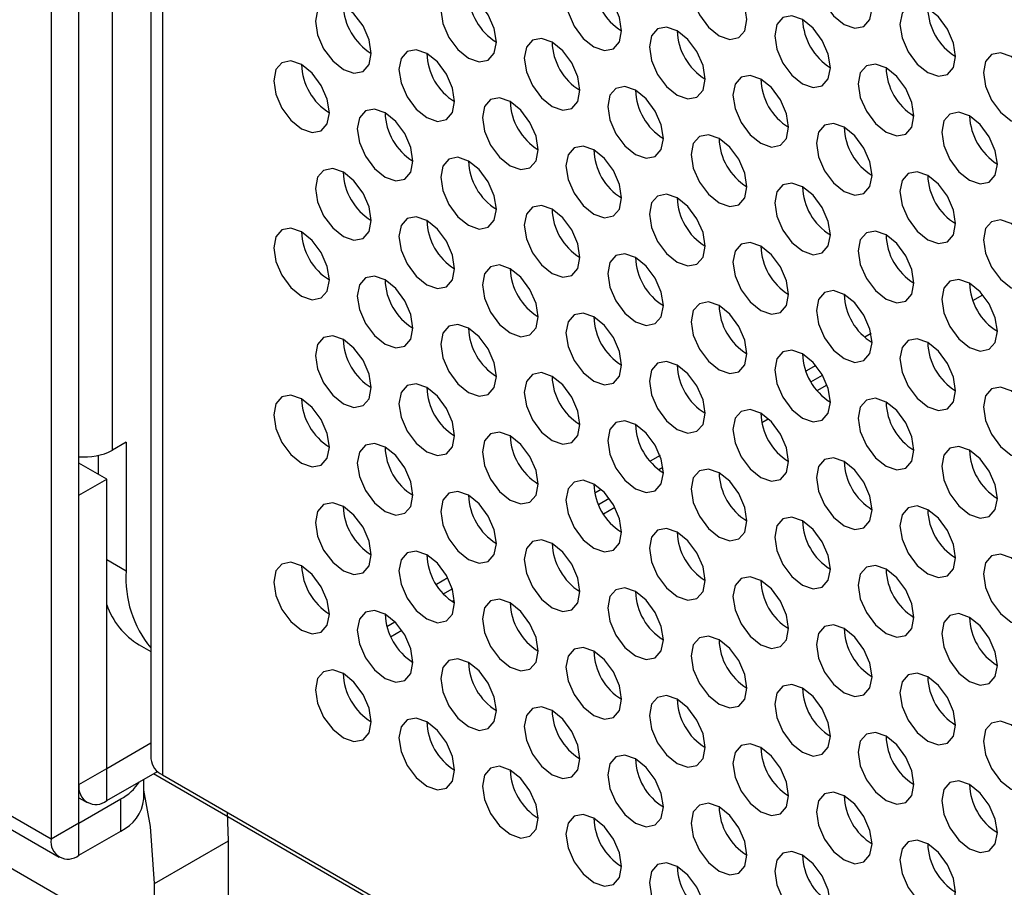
# Model space of a CAD drawing. Header units: millimetres. Extents: x 256 to 1374, y 313 to 1176.
# Tile 105 of 212: x 1053.65 to 1061.99, y 940.42 to 947.76. Entities that reach past the tile are written whole.
import ezdxf

# ---------------------------------------------------------------- set-up
doc = ezdxf.new("R2010")
doc.units = ezdxf.units.MM

msp = doc.modelspace()

# ---------------------------------------------------------------- linework, layer by layer
at = {"color": 7, "linetype": 'Continuous', "lineweight": 30}
for p, q in [((1053.916, 973.0153), (1053.916, 940.8245)), ((1054.1517, 940.9606), (1054.1517, 972.8792)), ((1054.7612, 972.5273), (1054.7612, 941.5049)), ((1061.7193, 946.9331), (1061.6942, 946.9476)), ((1061.7233, 945.386), (1061.8077, 945.4347)), ((1060.3511, 944.6989), (1060.4488, 944.7552)), ((1060.4035, 944.6241), (1060.4873, 944.6725)), ((1053.916, 940.8245), (1047.5521, 944.4983)), ((1059.935, 944.3536), (1059.9894, 944.385)), ((1047.7044, 944.2976), (1053.9851, 940.6719)), ((1054.5524, 944.1859), (1054.4346, 944.1178)), ((1054.5524, 944.1859), (1054.5524, 943.0971)), ((1054.3167, 943.9137), (1054.3167, 944.0739)), ((1054.3874, 943.8729), (1054.1517, 944.0089)), ((1059.0617, 943.9545), (1059.0981, 943.9755)), ((1054.1517, 943.7368), (1054.3874, 943.8729)), ((1054.3874, 941.4232), (1054.3874, 943.8729)), ((1054.1517, 941.2872), (1054.1517, 943.7368)), ((1058.5512, 943.6598), (1058.6421, 943.7123)), ((1058.5938, 943.5793), (1058.6906, 943.6352)), ((1058.1587, 943.3282), (1058.1592, 943.3285)), ((1057.2393, 942.9025), (1057.314, 942.9456)), ((1049.6204, 942.8644), (1071.6939, 930.1217)), ((1057.3116, 942.8391), (1057.3327, 942.8513)), ((1056.7444, 942.7295), (1056.7444, 942.7299)), ((1056.7595, 942.6255), (1056.8274, 942.6646)), ((1056.7917, 942.539), (1056.8861, 942.5935)), ((1054.662, 942.4701), (1054.7612, 942.4128)), ((1054.3874, 941.4232), (1054.7612, 941.639)), ((1054.1517, 941.2872), (1054.3874, 941.4232)), ((1054.3874, 941.1511), (1054.3874, 941.4232)), ((1054.3874, 941.1511), (1054.8165, 941.3988)), ((1054.7836, 941.3798), (1097.0967, 916.9529)), ((1054.7005, 941.1646), (1054.7005, 941.3318)), ((1054.8588, 941.3688), (1097.0967, 916.9854)), ((1054.1517, 941.1744), (1054.2208, 941.1346)), ((1054.1517, 940.9606), (1054.5053, 941.1647)), ((1054.5053, 940.8925), (1054.5053, 941.1647)), ((1055.4192, 940.8112), (1055.41, 941.0506)), ((1054.1517, 940.9606), (1053.916, 940.8245)), ((1054.1517, 940.6884), (1054.1517, 940.9606)), ((1054.1517, 940.6884), (1054.5053, 940.8925)), ((1054.793, 940.4497), (1055.4192, 940.8112)), ((1055.4192, 939.5169), (1055.4192, 940.8112)), ((1054.793, 939.8784), (1054.793, 940.4497))]:
    msp.add_line(p, q, dxfattribs=at)
at = {"color": 8, "linetype": 'Continuous', "lineweight": 30}
for p, q in [((1054.4346, 944.1178), (1054.4346, 972.7159)), ((1054.8588, 972.471), (1054.8588, 941.3688)), ((1060.8611, 945.106), (1060.8076, 945.0752)), ((1060.3933, 944.836), (1060.309, 944.7873)), ((1059.073, 944.0738), (1058.9892, 944.0254)), ((1058.575, 943.7863), (1058.5207, 943.755)), ((1054.3874, 943.1924), (1054.5524, 943.0971)), ((1057.2762, 943.0365), (1057.1794, 942.9806)), ((1056.7447, 942.7297), (1056.7444, 942.7295))]:
    msp.add_line(p, q, dxfattribs=at)
at = {"color": 7, "linetype": 'Continuous', "lineweight": 30, "flags": 128}
for points in [[(1060.8692, 947.8609), (1060.8513, 947.9754), (1060.8002, 948.0932), (1060.7237, 948.1963), (1060.6335, 948.2691), (1060.5433, 948.3005), (1060.4669, 948.2856), (1060.4158, 948.2268), (1060.3978, 948.133), (1060.4158, 948.0185), (1060.4669, 947.9007), (1060.5433, 947.7976), (1060.6335, 947.7248), (1060.7237, 947.6934), (1060.8002, 947.7083), (1060.8513, 947.7671), (1060.8692, 947.8609)], [(1059.8086, 947.7655), (1059.7906, 947.88), (1059.7395, 947.9978), (1059.6631, 948.101), (1059.5729, 948.1738), (1059.4827, 948.2051), (1059.4062, 948.1903), (1059.3551, 948.1315), (1059.3372, 948.0376), (1059.3551, 947.9231), (1059.4062, 947.8053), (1059.4827, 947.7022), (1059.5729, 947.6294), (1059.6631, 947.5981), (1059.7395, 947.6129), (1059.7906, 947.6717), (1059.8086, 947.7655)], [(1058.7479, 947.6702), (1058.73, 947.7847), (1058.6789, 947.9025), (1058.6024, 948.0056), (1058.5122, 948.0784), (1058.422, 948.1098), (1058.3455, 948.0949), (1058.2945, 948.0361), (1058.2765, 947.9423), (1058.2945, 947.8278), (1058.3455, 947.71), (1058.422, 947.6068), (1058.5122, 947.534), (1058.6024, 947.5027), (1058.6789, 947.5175), (1058.73, 947.5764), (1058.7479, 947.6702)], [(1057.6873, 947.5748), (1057.6693, 947.6893), (1057.6182, 947.8071), (1057.5418, 947.9102), (1057.4516, 947.983), (1057.3613, 948.0144), (1057.2849, 947.9995), (1057.2338, 947.9407), (1057.2159, 947.8469), (1057.2338, 947.7324), (1057.2849, 947.6146), (1057.3613, 947.5115), (1057.4516, 947.4387), (1057.5418, 947.4073), (1057.6182, 947.4222), (1057.6693, 947.481), (1057.6873, 947.5748)], [(1056.6266, 947.4794), (1056.6086, 947.5939), (1056.5576, 947.7117), (1056.4811, 947.8149), (1056.3909, 947.8877), (1056.3007, 947.919), (1056.2242, 947.9042), (1056.1731, 947.8454), (1056.1552, 947.7516), (1056.1731, 947.637), (1056.2242, 947.5192), (1056.3007, 947.4161), (1056.3909, 947.3433), (1056.4811, 947.312), (1056.5576, 947.3268), (1056.6086, 947.3856), (1056.6266, 947.4794)], [(1061.5763, 947.4527), (1061.5584, 947.5672), (1061.5073, 947.685), (1061.4308, 947.7881), (1061.3406, 947.8609), (1061.2504, 947.8923), (1061.174, 947.8774), (1061.1229, 947.8186), (1061.1049, 947.7248), (1061.1229, 947.6103), (1061.174, 947.4925), (1061.2504, 947.3894), (1061.3406, 947.3166), (1061.4308, 947.2852), (1061.5073, 947.3001), (1061.5584, 947.3589), (1061.5763, 947.4527)], [(1060.5157, 947.3573), (1060.4977, 947.4718), (1060.4466, 947.5896), (1060.3702, 947.6928), (1060.28, 947.7656), (1060.1898, 947.7969), (1060.1133, 947.7821), (1060.0622, 947.7233), (1060.0443, 947.6294), (1060.0622, 947.5149), (1060.1133, 947.3971), (1060.1898, 947.294), (1060.28, 947.2212), (1060.3702, 947.1898), (1060.4466, 947.2047), (1060.4977, 947.2635), (1060.5157, 947.3573)], [(1059.455, 947.2619), (1059.4371, 947.3765), (1059.386, 947.4943), (1059.3095, 947.5974), (1059.2193, 947.6702), (1059.1291, 947.7015), (1059.0527, 947.6867), (1059.0016, 947.6279), (1058.9836, 947.5341), (1059.0016, 947.4196), (1059.0527, 947.3018), (1059.1291, 947.1986), (1059.2193, 947.1258), (1059.3095, 947.0945), (1059.386, 947.1093), (1059.4371, 947.1681), (1059.455, 947.2619)], [(1058.3944, 947.1666), (1058.3764, 947.2811), (1058.3253, 947.3989), (1058.2489, 947.502), (1058.1587, 947.5748), (1058.0685, 947.6062), (1057.992, 947.5913), (1057.9409, 947.5325), (1057.923, 947.4387), (1057.9409, 947.3242), (1057.992, 947.2064), (1058.0685, 947.1033), (1058.1587, 947.0305), (1058.2489, 946.9991), (1058.3253, 947.014), (1058.3764, 947.0728), (1058.3944, 947.1666)], [(1057.3337, 947.0712), (1057.3158, 947.1857), (1057.2647, 947.3035), (1057.1882, 947.4067), (1057.098, 947.4795), (1057.0078, 947.5108), (1056.9313, 947.496), (1056.8802, 947.4372), (1056.8623, 947.3434), (1056.8802, 947.2288), (1056.9313, 947.111), (1057.0078, 947.0079), (1057.098, 946.9351), (1057.1882, 946.9038), (1057.2647, 946.9186), (1057.3158, 946.9774), (1057.3337, 947.0712)], [(1062.2834, 947.0445), (1062.2655, 947.159), (1062.2144, 947.2768), (1062.1379, 947.3799), (1062.0477, 947.4527), (1061.9575, 947.4841), (1061.8811, 947.4692), (1061.83, 947.4104), (1061.812, 947.3166), (1061.83, 947.2021), (1061.8811, 947.0843), (1061.9575, 946.9811), (1062.0477, 946.9084), (1062.1379, 946.877), (1062.2144, 946.8919), (1062.2655, 946.9507), (1062.2834, 947.0445)], [(1056.273, 946.9759), (1056.2551, 947.0904), (1056.204, 947.2082), (1056.1275, 947.3113), (1056.0373, 947.3841), (1055.9471, 947.4155), (1055.8707, 947.4006), (1055.8196, 947.3418), (1055.8016, 947.248), (1055.8196, 947.1335), (1055.8707, 947.0157), (1055.9471, 946.9125), (1056.0373, 946.8397), (1056.1275, 946.8084), (1056.204, 946.8233), (1056.2551, 946.8821), (1056.273, 946.9759)], [(1061.2228, 946.9491), (1061.2048, 947.0636), (1061.1538, 947.1814), (1061.0773, 947.2846), (1060.9871, 947.3574), (1060.8969, 947.3887), (1060.8204, 947.3738), (1060.7693, 947.315), (1060.7514, 947.2212), (1060.7693, 947.1067), (1060.8204, 946.9889), (1060.8969, 946.8858), (1060.9871, 946.813), (1061.0773, 946.7816), (1061.1538, 946.7965), (1061.2048, 946.8553), (1061.2228, 946.9491)], [(1060.1621, 946.8537), (1060.1442, 946.9683), (1060.0931, 947.0861), (1060.0166, 947.1892), (1059.9264, 947.262), (1059.8362, 947.2933), (1059.7598, 947.2785), (1059.7087, 947.2197), (1059.6907, 947.1259), (1059.7087, 947.0114), (1059.7598, 946.8936), (1059.8362, 946.7904), (1059.9264, 946.7176), (1060.0166, 946.6863), (1060.0931, 946.7011), (1060.1442, 946.7599), (1060.1621, 946.8537)], [(1059.1015, 946.7584), (1059.0835, 946.8729), (1059.0324, 946.9907), (1058.956, 947.0938), (1058.8658, 947.1666), (1058.7756, 947.198), (1058.6991, 947.1831), (1058.648, 947.1243), (1058.6301, 947.0305), (1058.648, 946.916), (1058.6991, 946.7982), (1058.7756, 946.6951), (1058.8658, 946.6223), (1058.956, 946.5909), (1059.0324, 946.6058), (1059.0835, 946.6646), (1059.1015, 946.7584)], [(1058.0408, 946.663), (1058.0229, 946.7775), (1057.9718, 946.8953), (1057.8953, 946.9985), (1057.8051, 947.0713), (1057.7149, 947.1026), (1057.6384, 947.0878), (1057.5873, 947.029), (1057.5694, 946.9352), (1057.5873, 946.8206), (1057.6384, 946.7028), (1057.7149, 946.5997), (1057.8051, 946.5269), (1057.8953, 946.4956), (1057.9718, 946.5104), (1058.0229, 946.5692), (1058.0408, 946.663)], [(1056.9801, 946.5677), (1056.9622, 946.6822), (1056.9111, 946.8), (1056.8346, 946.9031), (1056.7444, 946.9759), (1056.6542, 947.0073), (1056.5778, 946.9924), (1056.5267, 946.9336), (1056.5087, 946.8398), (1056.5267, 946.7253), (1056.5778, 946.6075), (1056.6542, 946.5043), (1056.7444, 946.4315), (1056.8346, 946.4002), (1056.9111, 946.4151), (1056.9622, 946.4739), (1056.9801, 946.5677)], [(1061.9299, 946.5409), (1061.912, 946.6554), (1061.8609, 946.7732), (1061.7844, 946.8764), (1061.6942, 946.9492), (1061.604, 946.9805), (1061.5275, 946.9656), (1061.4764, 946.9068), (1061.4585, 946.813), (1061.4764, 946.6985), (1061.5275, 946.5807), (1061.604, 946.4776), (1061.6942, 946.4048), (1061.7844, 946.3734), (1061.8609, 946.3883), (1061.912, 946.4471), (1061.9299, 946.5409)], [(1060.8692, 946.4455), (1060.8513, 946.5601), (1060.8002, 946.6779), (1060.7237, 946.781), (1060.6335, 946.8538), (1060.5433, 946.8851), (1060.4669, 946.8703), (1060.4158, 946.8115), (1060.3978, 946.7177), (1060.4158, 946.6032), (1060.4669, 946.4854), (1060.5433, 946.3822), (1060.6335, 946.3094), (1060.7237, 946.2781), (1060.8002, 946.2929), (1060.8513, 946.3517), (1060.8692, 946.4455)], [(1059.8086, 946.3502), (1059.7906, 946.4647), (1059.7395, 946.5825), (1059.6631, 946.6856), (1059.5729, 946.7584), (1059.4827, 946.7898), (1059.4062, 946.7749), (1059.3551, 946.7161), (1059.3372, 946.6223), (1059.3551, 946.5078), (1059.4062, 946.39), (1059.4827, 946.2869), (1059.5729, 946.2141), (1059.6631, 946.1827), (1059.7395, 946.1976), (1059.7906, 946.2564), (1059.8086, 946.3502)], [(1058.7479, 946.2548), (1058.73, 946.3693), (1058.6789, 946.4871), (1058.6024, 946.5903), (1058.5122, 946.6631), (1058.422, 946.6944), (1058.3455, 946.6796), (1058.2945, 946.6208), (1058.2765, 946.5269), (1058.2945, 946.4124), (1058.3455, 946.2946), (1058.422, 946.1915), (1058.5122, 946.1187), (1058.6024, 946.0874), (1058.6789, 946.1022), (1058.73, 946.161), (1058.7479, 946.2548)], [(1057.6873, 946.1595), (1057.6693, 946.274), (1057.6182, 946.3918), (1057.5418, 946.4949), (1057.4516, 946.5677), (1057.3613, 946.5991), (1057.2849, 946.5842), (1057.2338, 946.5254), (1057.2159, 946.4316), (1057.2338, 946.3171), (1057.2849, 946.1993), (1057.3613, 946.0961), (1057.4516, 946.0233), (1057.5418, 945.992), (1057.6182, 946.0068), (1057.6693, 946.0657), (1057.6873, 946.1595)], [(1056.6266, 946.0641), (1056.6086, 946.1786), (1056.5576, 946.2964), (1056.4811, 946.3996), (1056.3909, 946.4723), (1056.3007, 946.5037), (1056.2242, 946.4888), (1056.1731, 946.43), (1056.1552, 946.3362), (1056.1731, 946.2217), (1056.2242, 946.1039), (1056.3007, 946.0008), (1056.3909, 945.928), (1056.4811, 945.8966), (1056.5576, 945.9115), (1056.6086, 945.9703), (1056.6266, 946.0641)], [(1061.5763, 946.0373), (1061.5584, 946.1519), (1061.5073, 946.2696), (1061.4308, 946.3728), (1061.3406, 946.4456), (1061.2504, 946.4769), (1061.174, 946.4621), (1061.1229, 946.4033), (1061.1049, 946.3095), (1061.1229, 946.195), (1061.174, 946.0772), (1061.2504, 945.974), (1061.3406, 945.9012), (1061.4308, 945.8699), (1061.5073, 945.8847), (1061.5584, 945.9435), (1061.5763, 946.0373)], [(1060.5157, 945.942), (1060.4977, 946.0565), (1060.4466, 946.1743), (1060.3702, 946.2774), (1060.28, 946.3502), (1060.1898, 946.3816), (1060.1133, 946.3667), (1060.0622, 946.3079), (1060.0443, 946.2141), (1060.0622, 946.0996), (1060.1133, 945.9818), (1060.1898, 945.8787), (1060.28, 945.8059), (1060.3702, 945.7745), (1060.4466, 945.7894), (1060.4977, 945.8482), (1060.5157, 945.942)], [(1059.455, 945.8466), (1059.4371, 945.9611), (1059.386, 946.0789), (1059.3095, 946.1821), (1059.2193, 946.2549), (1059.1291, 946.2862), (1059.0527, 946.2714), (1059.0016, 946.2126), (1058.9836, 946.1187), (1059.0016, 946.0042), (1059.0527, 945.8864), (1059.1291, 945.7833), (1059.2193, 945.7105), (1059.3095, 945.6791), (1059.386, 945.694), (1059.4371, 945.7528), (1059.455, 945.8466)], [(1058.3944, 945.7512), (1058.3764, 945.8658), (1058.3253, 945.9836), (1058.2489, 946.0867), (1058.1587, 946.1595), (1058.0685, 946.1909), (1057.992, 946.176), (1057.9409, 946.1172), (1057.923, 946.0234), (1057.9409, 945.9089), (1057.992, 945.7911), (1058.0685, 945.6879), (1058.1587, 945.6151), (1058.2489, 945.5838), (1058.3253, 945.5986), (1058.3764, 945.6574), (1058.3944, 945.7512)], [(1057.3337, 945.6559), (1057.3158, 945.7704), (1057.2647, 945.8882), (1057.1882, 945.9913), (1057.098, 946.0641), (1057.0078, 946.0955), (1056.9313, 946.0806), (1056.8802, 946.0218), (1056.8623, 945.928), (1056.8802, 945.8135), (1056.9313, 945.6957), (1057.0078, 945.5926), (1057.098, 945.5198), (1057.1882, 945.4884), (1057.2647, 945.5033), (1057.3158, 945.5621), (1057.3337, 945.6559)], [(1062.2834, 945.6291), (1062.2655, 945.7436), (1062.2144, 945.8614), (1062.1379, 945.9646), (1062.0477, 946.0374), (1061.9575, 946.0687), (1061.8811, 946.0539), (1061.83, 945.9951), (1061.812, 945.9013), (1061.83, 945.7868), (1061.8811, 945.669), (1061.9575, 945.5658), (1062.0477, 945.493), (1062.1379, 945.4617), (1062.2144, 945.4765), (1062.2655, 945.5353), (1062.2834, 945.6291)], [(1056.273, 945.5605), (1056.2551, 945.675), (1056.204, 945.7928), (1056.1275, 945.896), (1056.0373, 945.9688), (1055.9471, 946.0001), (1055.8707, 945.9853), (1055.8196, 945.9265), (1055.8016, 945.8327), (1055.8196, 945.7181), (1055.8707, 945.6003), (1055.9471, 945.4972), (1056.0373, 945.4244), (1056.1275, 945.3931), (1056.204, 945.4079), (1056.2551, 945.4667), (1056.273, 945.5605)], [(1061.2228, 945.5338), (1061.2048, 945.6483), (1061.1538, 945.7661), (1061.0773, 945.8692), (1060.9871, 945.942), (1060.8969, 945.9734), (1060.8204, 945.9585), (1060.7693, 945.8997), (1060.7514, 945.8059), (1060.7693, 945.6914), (1060.8204, 945.5736), (1060.8969, 945.4704), (1060.9871, 945.3977), (1061.0773, 945.3663), (1061.1538, 945.3812), (1061.2048, 945.44), (1061.2228, 945.5338)], [(1060.1621, 945.4384), (1060.1442, 945.5529), (1060.0931, 945.6707), (1060.0166, 945.7739), (1059.9264, 945.8467), (1059.8362, 945.878), (1059.7598, 945.8632), (1059.7087, 945.8043), (1059.6907, 945.7105), (1059.7087, 945.596), (1059.7598, 945.4782), (1059.8362, 945.3751), (1059.9264, 945.3023), (1060.0166, 945.2709), (1060.0931, 945.2858), (1060.1442, 945.3446), (1060.1621, 945.4384)], [(1059.1015, 945.343), (1059.0835, 945.4576), (1059.0324, 945.5754), (1058.956, 945.6785), (1058.8658, 945.7513), (1058.7756, 945.7826), (1058.6991, 945.7678), (1058.648, 945.709), (1058.6301, 945.6152), (1058.648, 945.5007), (1058.6991, 945.3829), (1058.7756, 945.2797), (1058.8658, 945.2069), (1058.956, 945.1756), (1059.0324, 945.1904), (1059.0835, 945.2492), (1059.1015, 945.343)], [(1058.0408, 945.2477), (1058.0229, 945.3622), (1057.9718, 945.48), (1057.8953, 945.5831), (1057.8051, 945.6559), (1057.7149, 945.6873), (1057.6384, 945.6724), (1057.5873, 945.6136), (1057.5694, 945.5198), (1057.5873, 945.4053), (1057.6384, 945.2875), (1057.7149, 945.1844), (1057.8051, 945.1116), (1057.8953, 945.0802), (1057.9718, 945.0951), (1058.0229, 945.1539), (1058.0408, 945.2477)], [(1056.9801, 945.1523), (1056.9622, 945.2668), (1056.9111, 945.3846), (1056.8346, 945.4878), (1056.7444, 945.5606), (1056.6542, 945.5919), (1056.5778, 945.5771), (1056.5267, 945.5183), (1056.5087, 945.4245), (1056.5267, 945.3099), (1056.5778, 945.1921), (1056.6542, 945.089), (1056.7444, 945.0162), (1056.8346, 944.9849), (1056.9111, 944.9997), (1056.9622, 945.0585), (1056.9801, 945.1523)], [(1061.9299, 945.1256), (1061.912, 945.2401), (1061.8609, 945.3579), (1061.7844, 945.461), (1061.6942, 945.5338), (1061.604, 945.5652), (1061.5275, 945.5503), (1061.4764, 945.4915), (1061.4585, 945.3977), (1061.4764, 945.2832), (1061.5275, 945.1654), (1061.604, 945.0622), (1061.6942, 944.9895), (1061.7844, 944.9581), (1061.8609, 944.973), (1061.912, 945.0318), (1061.9299, 945.1256)], [(1060.8692, 945.0302), (1060.8513, 945.1447), (1060.8002, 945.2625), (1060.7237, 945.3657), (1060.6335, 945.4385), (1060.5433, 945.4698), (1060.4669, 945.4549), (1060.4158, 945.3961), (1060.3978, 945.3023), (1060.4158, 945.1878), (1060.4669, 945.07), (1060.5433, 944.9669), (1060.6335, 944.8941), (1060.7237, 944.8627), (1060.8002, 944.8776), (1060.8513, 944.9364), (1060.8692, 945.0302)], [(1059.8086, 944.9348), (1059.7906, 945.0494), (1059.7395, 945.1672), (1059.6631, 945.2703), (1059.5729, 945.3431), (1059.4827, 945.3744), (1059.4062, 945.3596), (1059.3551, 945.3008), (1059.3372, 945.207), (1059.3551, 945.0925), (1059.4062, 944.9747), (1059.4827, 944.8715), (1059.5729, 944.7987), (1059.6631, 944.7674), (1059.7395, 944.7822), (1059.7906, 944.841), (1059.8086, 944.9348)], [(1058.7479, 944.8395), (1058.73, 944.954), (1058.6789, 945.0718), (1058.6024, 945.1749), (1058.5122, 945.2477), (1058.422, 945.2791), (1058.3455, 945.2642), (1058.2945, 945.2054), (1058.2765, 945.1116), (1058.2945, 944.9971), (1058.3455, 944.8793), (1058.422, 944.7762), (1058.5122, 944.7034), (1058.6024, 944.672), (1058.6789, 944.6869), (1058.73, 944.7457), (1058.7479, 944.8395)], [(1057.6873, 944.7441), (1057.6693, 944.8586), (1057.6182, 944.9764), (1057.5418, 945.0796), (1057.4516, 945.1524), (1057.3613, 945.1837), (1057.2849, 945.1689), (1057.2338, 945.1101), (1057.2159, 945.0163), (1057.2338, 944.9017), (1057.2849, 944.7839), (1057.3613, 944.6808), (1057.4516, 944.608), (1057.5418, 944.5766), (1057.6182, 944.5915), (1057.6693, 944.6503), (1057.6873, 944.7441)], [(1056.6266, 944.6488), (1056.6086, 944.7633), (1056.5576, 944.8811), (1056.4811, 944.9842), (1056.3909, 945.057), (1056.3007, 945.0884), (1056.2242, 945.0735), (1056.1731, 945.0147), (1056.1552, 944.9209), (1056.1731, 944.8064), (1056.2242, 944.6886), (1056.3007, 944.5854), (1056.3909, 944.5126), (1056.4811, 944.4813), (1056.5576, 944.4961), (1056.6086, 944.555), (1056.6266, 944.6488)], [(1061.5763, 944.622), (1061.5584, 944.7365), (1061.5073, 944.8543), (1061.4308, 944.9575), (1061.3406, 945.0302), (1061.2504, 945.0616), (1061.174, 945.0467), (1061.1229, 944.9879), (1061.1049, 944.8941), (1061.1229, 944.7796), (1061.174, 944.6618), (1061.2504, 944.5587), (1061.3406, 944.4859), (1061.4308, 944.4545), (1061.5073, 944.4694), (1061.5584, 944.5282), (1061.5763, 944.622)], [(1060.5157, 944.5266), (1060.4977, 944.6412), (1060.4466, 944.7589), (1060.3702, 944.8621), (1060.28, 944.9349), (1060.1898, 944.9662), (1060.1133, 944.9514), (1060.0622, 944.8926), (1060.0443, 944.7988), (1060.0622, 944.6843), (1060.1133, 944.5665), (1060.1898, 944.4633), (1060.28, 944.3905), (1060.3702, 944.3592), (1060.4466, 944.374), (1060.4977, 944.4328), (1060.5157, 944.5266)], [(1059.455, 944.4313), (1059.4371, 944.5458), (1059.386, 944.6636), (1059.3095, 944.7667), (1059.2193, 944.8395), (1059.1291, 944.8709), (1059.0527, 944.856), (1059.0016, 944.7972), (1058.9836, 944.7034), (1059.0016, 944.5889), (1059.0527, 944.4711), (1059.1291, 944.368), (1059.2193, 944.2952), (1059.3095, 944.2638), (1059.386, 944.2787), (1059.4371, 944.3375), (1059.455, 944.4313)], [(1058.3944, 944.3359), (1058.3764, 944.4504), (1058.3253, 944.5682), (1058.2489, 944.6714), (1058.1587, 944.7442), (1058.0685, 944.7755), (1057.992, 944.7607), (1057.9409, 944.7018), (1057.923, 944.608), (1057.9409, 944.4935), (1057.992, 944.3757), (1058.0685, 944.2726), (1058.1587, 944.1998), (1058.2489, 944.1684), (1058.3253, 944.1833), (1058.3764, 944.2421), (1058.3944, 944.3359)], [(1057.3337, 944.2405), (1057.3158, 944.3551), (1057.2647, 944.4729), (1057.1882, 944.576), (1057.098, 944.6488), (1057.0078, 944.6801), (1056.9313, 944.6653), (1056.8802, 944.6065), (1056.8623, 944.5127), (1056.8802, 944.3982), (1056.9313, 944.2804), (1057.0078, 944.1772), (1057.098, 944.1044), (1057.1882, 944.0731), (1057.2647, 944.0879), (1057.3158, 944.1467), (1057.3337, 944.2405)], [(1062.2834, 944.2138), (1062.2655, 944.3283), (1062.2144, 944.4461), (1062.1379, 944.5493), (1062.0477, 944.622), (1061.9575, 944.6534), (1061.8811, 944.6385), (1061.83, 944.5797), (1061.812, 944.4859), (1061.83, 944.3714), (1061.8811, 944.2536), (1061.9575, 944.1505), (1062.0477, 944.0777), (1062.1379, 944.0463), (1062.2144, 944.0612), (1062.2655, 944.12), (1062.2834, 944.2138)], [(1056.273, 944.1452), (1056.2551, 944.2597), (1056.204, 944.3775), (1056.1275, 944.4806), (1056.0373, 944.5534), (1055.9471, 944.5848), (1055.8707, 944.5699), (1055.8196, 944.5111), (1055.8016, 944.4173), (1055.8196, 944.3028), (1055.8707, 944.185), (1055.9471, 944.0819), (1056.0373, 944.0091), (1056.1275, 943.9777), (1056.204, 943.9926), (1056.2551, 944.0514), (1056.273, 944.1452)], [(1061.2228, 944.1184), (1061.2048, 944.233), (1061.1538, 944.3507), (1061.0773, 944.4539), (1060.9871, 944.5267), (1060.8969, 944.558), (1060.8204, 944.5432), (1060.7693, 944.4844), (1060.7514, 944.3906), (1060.7693, 944.2761), (1060.8204, 944.1583), (1060.8969, 944.0551), (1060.9871, 943.9823), (1061.0773, 943.951), (1061.1538, 943.9658), (1061.2048, 944.0246), (1061.2228, 944.1184)], [(1060.1621, 944.0231), (1060.1442, 944.1376), (1060.0931, 944.2554), (1060.0166, 944.3585), (1059.9264, 944.4313), (1059.8362, 944.4627), (1059.7598, 944.4478), (1059.7087, 944.389), (1059.6907, 944.2952), (1059.7087, 944.1807), (1059.7598, 944.0629), (1059.8362, 943.9597), (1059.9264, 943.887), (1060.0166, 943.8556), (1060.0931, 943.8705), (1060.1442, 943.9293), (1060.1621, 944.0231)], [(1059.1015, 943.9277), (1059.0835, 944.0422), (1059.0324, 944.16), (1058.956, 944.2632), (1058.8658, 944.336), (1058.7756, 944.3673), (1058.6991, 944.3525), (1058.648, 944.2936), (1058.6301, 944.1998), (1058.648, 944.0853), (1058.6991, 943.9675), (1058.7756, 943.8644), (1058.8658, 943.7916), (1058.956, 943.7602), (1059.0324, 943.7751), (1059.0835, 943.8339), (1059.1015, 943.9277)], [(1058.0408, 943.8323), (1058.0229, 943.9469), (1057.9718, 944.0647), (1057.8953, 944.1678), (1057.8051, 944.2406), (1057.7149, 944.2719), (1057.6384, 944.2571), (1057.5873, 944.1983), (1057.5694, 944.1045), (1057.5873, 943.99), (1057.6384, 943.8722), (1057.7149, 943.769), (1057.8051, 943.6962), (1057.8953, 943.6649), (1057.9718, 943.6797), (1058.0229, 943.7385), (1058.0408, 943.8323)], [(1056.9801, 943.737), (1056.9622, 943.8515), (1056.9111, 943.9693), (1056.8346, 944.0724), (1056.7444, 944.1452), (1056.6542, 944.1766), (1056.5778, 944.1617), (1056.5267, 944.1029), (1056.5087, 944.0091), (1056.5267, 943.8946), (1056.5778, 943.7768), (1056.6542, 943.6737), (1056.7444, 943.6009), (1056.8346, 943.5695), (1056.9111, 943.5844), (1056.9622, 943.6432), (1056.9801, 943.737)], [(1061.9299, 943.7102), (1061.912, 943.8247), (1061.8609, 943.9425), (1061.7844, 944.0457), (1061.6942, 944.1185), (1061.604, 944.1498), (1061.5275, 944.135), (1061.4764, 944.0762), (1061.4585, 943.9824), (1061.4764, 943.8678), (1061.5275, 943.7501), (1061.604, 943.6469), (1061.6942, 943.5741), (1061.7844, 943.5428), (1061.8609, 943.5576), (1061.912, 943.6164), (1061.9299, 943.7102)], [(1060.8692, 943.6149), (1060.8513, 943.7294), (1060.8002, 943.8472), (1060.7237, 943.9503), (1060.6335, 944.0231), (1060.5433, 944.0545), (1060.4669, 944.0396), (1060.4158, 943.9808), (1060.3978, 943.887), (1060.4158, 943.7725), (1060.4669, 943.6547), (1060.5433, 943.5515), (1060.6335, 943.4788), (1060.7237, 943.4474), (1060.8002, 943.4623), (1060.8513, 943.5211), (1060.8692, 943.6149)], [(1059.8086, 943.5195), (1059.7906, 943.634), (1059.7395, 943.7518), (1059.6631, 943.855), (1059.5729, 943.9278), (1059.4827, 943.9591), (1059.4062, 943.9442), (1059.3551, 943.8854), (1059.3372, 943.7916), (1059.3551, 943.6771), (1059.4062, 943.5593), (1059.4827, 943.4562), (1059.5729, 943.3834), (1059.6631, 943.352), (1059.7395, 943.3669), (1059.7906, 943.4257), (1059.8086, 943.5195)], [(1058.7479, 943.4241), (1058.73, 943.5387), (1058.6789, 943.6565), (1058.6024, 943.7596), (1058.5122, 943.8324), (1058.422, 943.8637), (1058.3455, 943.8489), (1058.2945, 943.7901), (1058.2765, 943.6963), (1058.2945, 943.5818), (1058.3455, 943.464), (1058.422, 943.3608), (1058.5122, 943.288), (1058.6024, 943.2567), (1058.6789, 943.2715), (1058.73, 943.3303), (1058.7479, 943.4241)], [(1057.6873, 943.3288), (1057.6693, 943.4433), (1057.6182, 943.5611), (1057.5418, 943.6642), (1057.4516, 943.737), (1057.3613, 943.7684), (1057.2849, 943.7535), (1057.2338, 943.6947), (1057.2159, 943.6009), (1057.2338, 943.4864), (1057.2849, 943.3686), (1057.3613, 943.2655), (1057.4516, 943.1927), (1057.5418, 943.1613), (1057.6182, 943.1762), (1057.6693, 943.235), (1057.6873, 943.3288)], [(1056.6266, 943.2334), (1056.6086, 943.3479), (1056.5576, 943.4657), (1056.4811, 943.5689), (1056.3909, 943.6417), (1056.3007, 943.673), (1056.2242, 943.6582), (1056.1731, 943.5994), (1056.1552, 943.5056), (1056.1731, 943.391), (1056.2242, 943.2732), (1056.3007, 943.1701), (1056.3909, 943.0973), (1056.4811, 943.0659), (1056.5576, 943.0808), (1056.6086, 943.1396), (1056.6266, 943.2334)], [(1061.5763, 943.2067), (1061.5584, 943.3212), (1061.5073, 943.439), (1061.4308, 943.5421), (1061.3406, 943.6149), (1061.2504, 943.6463), (1061.174, 943.6314), (1061.1229, 943.5726), (1061.1049, 943.4788), (1061.1229, 943.3643), (1061.174, 943.2465), (1061.2504, 943.1433), (1061.3406, 943.0706), (1061.4308, 943.0392), (1061.5073, 943.0541), (1061.5584, 943.1129), (1061.5763, 943.2067)], [(1060.5157, 943.1113), (1060.4977, 943.2258), (1060.4466, 943.3436), (1060.3702, 943.4468), (1060.28, 943.5195), (1060.1898, 943.5509), (1060.1133, 943.536), (1060.0622, 943.4772), (1060.0443, 943.3834), (1060.0622, 943.2689), (1060.1133, 943.1511), (1060.1898, 943.048), (1060.28, 942.9752), (1060.3702, 942.9438), (1060.4466, 942.9587), (1060.4977, 943.0175), (1060.5157, 943.1113)], [(1059.455, 943.0159), (1059.4371, 943.1305), (1059.386, 943.2483), (1059.3095, 943.3514), (1059.2193, 943.4242), (1059.1291, 943.4555), (1059.0527, 943.4407), (1059.0016, 943.3819), (1058.9836, 943.2881), (1059.0016, 943.1736), (1059.0527, 943.0558), (1059.1291, 942.9526), (1059.2193, 942.8798), (1059.3095, 942.8485), (1059.386, 942.8633), (1059.4371, 942.9221), (1059.455, 943.0159)], [(1058.3944, 942.9206), (1058.3764, 943.0351), (1058.3253, 943.1529), (1058.2489, 943.256), (1058.1587, 943.3288), (1058.0685, 943.3602), (1057.992, 943.3453), (1057.9409, 943.2865), (1057.923, 943.1927), (1057.9409, 943.0782), (1057.992, 942.9604), (1058.0685, 942.8572), (1058.1587, 942.7845), (1058.2489, 942.7531), (1058.3253, 942.768), (1058.3764, 942.8268), (1058.3944, 942.9206)], [(1057.3337, 942.8252), (1057.3158, 942.9397), (1057.2647, 943.0575), (1057.1882, 943.1607), (1057.098, 943.2335), (1057.0078, 943.2648), (1056.9313, 943.25), (1056.8802, 943.1911), (1056.8623, 943.0973), (1056.8802, 942.9828), (1056.9313, 942.865), (1057.0078, 942.7619), (1057.098, 942.6891), (1057.1882, 942.6577), (1057.2647, 942.6726), (1057.3158, 942.7314), (1057.3337, 942.8252)], [(1062.2834, 942.7985), (1062.2655, 942.913), (1062.2144, 943.0308), (1062.1379, 943.1339), (1062.0477, 943.2067), (1061.9575, 943.2381), (1061.8811, 943.2232), (1061.83, 943.1644), (1061.812, 943.0706), (1061.83, 942.9561), (1061.8811, 942.8383), (1061.9575, 942.7351), (1062.0477, 942.6623), (1062.1379, 942.631), (1062.2144, 942.6459), (1062.2655, 942.7047), (1062.2834, 942.7985)], [(1056.273, 942.7298), (1056.2551, 942.8444), (1056.204, 942.9622), (1056.1275, 943.0653), (1056.0373, 943.1381), (1055.9471, 943.1694), (1055.8707, 943.1546), (1055.8196, 943.0958), (1055.8016, 943.002), (1055.8196, 942.8875), (1055.8707, 942.7697), (1055.9471, 942.6665), (1056.0373, 942.5937), (1056.1275, 942.5624), (1056.204, 942.5772), (1056.2551, 942.636), (1056.273, 942.7298)], [(1061.2228, 942.7031), (1061.2048, 942.8176), (1061.1538, 942.9354), (1061.0773, 943.0386), (1060.9871, 943.1113), (1060.8969, 943.1427), (1060.8204, 943.1278), (1060.7693, 943.069), (1060.7514, 942.9752), (1060.7693, 942.8607), (1060.8204, 942.7429), (1060.8969, 942.6398), (1060.9871, 942.567), (1061.0773, 942.5356), (1061.1538, 942.5505), (1061.2048, 942.6093), (1061.2228, 942.7031)], [(1060.1621, 942.6077), (1060.1442, 942.7222), (1060.0931, 942.84), (1060.0166, 942.9432), (1059.9264, 943.016), (1059.8362, 943.0473), (1059.7598, 943.0325), (1059.7087, 942.9737), (1059.6907, 942.8799), (1059.7087, 942.7654), (1059.7598, 942.6476), (1059.8362, 942.5444), (1059.9264, 942.4716), (1060.0166, 942.4403), (1060.0931, 942.4551), (1060.1442, 942.5139), (1060.1621, 942.6077)], [(1059.1015, 942.5124), (1059.0835, 942.6269), (1059.0324, 942.7447), (1058.956, 942.8478), (1058.8658, 942.9206), (1058.7756, 942.952), (1058.6991, 942.9371), (1058.648, 942.8783), (1058.6301, 942.7845), (1058.648, 942.67), (1058.6991, 942.5522), (1058.7756, 942.449), (1058.8658, 942.3763), (1058.956, 942.3449), (1059.0324, 942.3598), (1059.0835, 942.4186), (1059.1015, 942.5124)], [(1058.0408, 942.417), (1058.0229, 942.5315), (1057.9718, 942.6493), (1057.8953, 942.7525), (1057.8051, 942.8253), (1057.7149, 942.8566), (1057.6384, 942.8418), (1057.5873, 942.7829), (1057.5694, 942.6891), (1057.5873, 942.5746), (1057.6384, 942.4568), (1057.7149, 942.3537), (1057.8051, 942.2809), (1057.8953, 942.2495), (1057.9718, 942.2644), (1058.0229, 942.3232), (1058.0408, 942.417)], [(1056.9801, 942.3216), (1056.9622, 942.4362), (1056.9111, 942.554), (1056.8346, 942.6571), (1056.7444, 942.7299), (1056.6542, 942.7612), (1056.5778, 942.7464), (1056.5267, 942.6876), (1056.5087, 942.5938), (1056.5267, 942.4793), (1056.5778, 942.3615), (1056.6542, 942.2583), (1056.7444, 942.1855), (1056.8346, 942.1542), (1056.9111, 942.169), (1056.9622, 942.2278), (1056.9801, 942.3216)], [(1061.9299, 942.2949), (1061.912, 942.4094), (1061.8609, 942.5272), (1061.7844, 942.6304), (1061.6942, 942.7031), (1061.604, 942.7345), (1061.5275, 942.7196), (1061.4764, 942.6608), (1061.4585, 942.567), (1061.4764, 942.4525), (1061.5275, 942.3347), (1061.604, 942.2316), (1061.6942, 942.1588), (1061.7844, 942.1274), (1061.8609, 942.1423), (1061.912, 942.2011), (1061.9299, 942.2949)], [(1060.8692, 942.1995), (1060.8513, 942.314), (1060.8002, 942.4318), (1060.7237, 942.535), (1060.6335, 942.6078), (1060.5433, 942.6391), (1060.4669, 942.6243), (1060.4158, 942.5655), (1060.3978, 942.4717), (1060.4158, 942.3571), (1060.4669, 942.2394), (1060.5433, 942.1362), (1060.6335, 942.0634), (1060.7237, 942.0321), (1060.8002, 942.0469), (1060.8513, 942.1057), (1060.8692, 942.1995)], [(1059.8086, 942.1042), (1059.7906, 942.2187), (1059.7395, 942.3365), (1059.6631, 942.4396), (1059.5729, 942.5124), (1059.4827, 942.5438), (1059.4062, 942.5289), (1059.3551, 942.4701), (1059.3372, 942.3763), (1059.3551, 942.2618), (1059.4062, 942.144), (1059.4827, 942.0408), (1059.5729, 941.9681), (1059.6631, 941.9367), (1059.7395, 941.9516), (1059.7906, 942.0104), (1059.8086, 942.1042)], [(1058.7479, 942.0088), (1058.73, 942.1233), (1058.6789, 942.2411), (1058.6024, 942.3443), (1058.5122, 942.4171), (1058.422, 942.4484), (1058.3455, 942.4335), (1058.2945, 942.3747), (1058.2765, 942.2809), (1058.2945, 942.1664), (1058.3455, 942.0486), (1058.422, 941.9455), (1058.5122, 941.8727), (1058.6024, 941.8413), (1058.6789, 941.8562), (1058.73, 941.915), (1058.7479, 942.0088)], [(1057.6873, 941.9134), (1057.6693, 942.028), (1057.6182, 942.1458), (1057.5418, 942.2489), (1057.4516, 942.3217), (1057.3613, 942.353), (1057.2849, 942.3382), (1057.2338, 942.2794), (1057.2159, 942.1856), (1057.2338, 942.0711), (1057.2849, 941.9533), (1057.3613, 941.8501), (1057.4516, 941.7773), (1057.5418, 941.746), (1057.6182, 941.7608), (1057.6693, 941.8196), (1057.6873, 941.9134)], [(1056.6266, 941.8181), (1056.6086, 941.9326), (1056.5576, 942.0504), (1056.4811, 942.1535), (1056.3909, 942.2263), (1056.3007, 942.2577), (1056.2242, 942.2428), (1056.1731, 942.184), (1056.1552, 942.0902), (1056.1731, 941.9757), (1056.2242, 941.8579), (1056.3007, 941.7548), (1056.3909, 941.682), (1056.4811, 941.6506), (1056.5576, 941.6655), (1056.6086, 941.7243), (1056.6266, 941.8181)], [(1061.5763, 941.7913), (1061.5584, 941.9058), (1061.5073, 942.0236), (1061.4308, 942.1268), (1061.3406, 942.1996), (1061.2504, 942.2309), (1061.174, 942.2161), (1061.1229, 942.1573), (1061.1049, 942.0635), (1061.1229, 941.9489), (1061.174, 941.8311), (1061.2504, 941.728), (1061.3406, 941.6552), (1061.4308, 941.6239), (1061.5073, 941.6387), (1061.5584, 941.6975), (1061.5763, 941.7913)], [(1060.5157, 941.696), (1060.4977, 941.8105), (1060.4466, 941.9283), (1060.3702, 942.0314), (1060.28, 942.1042), (1060.1898, 942.1356), (1060.1133, 942.1207), (1060.0622, 942.0619), (1060.0443, 941.9681), (1060.0622, 941.8536), (1060.1133, 941.7358), (1060.1898, 941.6326), (1060.28, 941.5599), (1060.3702, 941.5285), (1060.4466, 941.5434), (1060.4977, 941.6022), (1060.5157, 941.696)], [(1059.455, 941.6006), (1059.4371, 941.7151), (1059.386, 941.8329), (1059.3095, 941.9361), (1059.2193, 942.0089), (1059.1291, 942.0402), (1059.0527, 942.0253), (1059.0016, 941.9665), (1058.9836, 941.8727), (1059.0016, 941.7582), (1059.0527, 941.6404), (1059.1291, 941.5373), (1059.2193, 941.4645), (1059.3095, 941.4331), (1059.386, 941.448), (1059.4371, 941.5068), (1059.455, 941.6006)], [(1058.3944, 941.5052), (1058.3764, 941.6198), (1058.3253, 941.7376), (1058.2489, 941.8407), (1058.1587, 941.9135), (1058.0685, 941.9448), (1057.992, 941.93), (1057.9409, 941.8712), (1057.923, 941.7774), (1057.9409, 941.6629), (1057.992, 941.5451), (1058.0685, 941.4419), (1058.1587, 941.3691), (1058.2489, 941.3378), (1058.3253, 941.3526), (1058.3764, 941.4114), (1058.3944, 941.5052)], [(1057.3337, 941.4099), (1057.3158, 941.5244), (1057.2647, 941.6422), (1057.1882, 941.7453), (1057.098, 941.8181), (1057.0078, 941.8495), (1056.9313, 941.8346), (1056.8802, 941.7758), (1056.8623, 941.682), (1056.8802, 941.5675), (1056.9313, 941.4497), (1057.0078, 941.3465), (1057.098, 941.2738), (1057.1882, 941.2424), (1057.2647, 941.2573), (1057.3158, 941.3161), (1057.3337, 941.4099)], [(1062.2834, 941.3831), (1062.2655, 941.4976), (1062.2144, 941.6154), (1062.1379, 941.7186), (1062.0477, 941.7914), (1061.9575, 941.8227), (1061.8811, 941.8079), (1061.83, 941.7491), (1061.812, 941.6553), (1061.83, 941.5407), (1061.8811, 941.4229), (1061.9575, 941.3198), (1062.0477, 941.247), (1062.1379, 941.2157), (1062.2144, 941.2305), (1062.2655, 941.2893), (1062.2834, 941.3831)], [(1061.2228, 941.2878), (1061.2048, 941.4023), (1061.1538, 941.5201), (1061.0773, 941.6232), (1060.9871, 941.696), (1060.8969, 941.7274), (1060.8204, 941.7125), (1060.7693, 941.6537), (1060.7514, 941.5599), (1060.7693, 941.4454), (1060.8204, 941.3276), (1060.8969, 941.2244), (1060.9871, 941.1516), (1061.0773, 941.1203), (1061.1538, 941.1352), (1061.2048, 941.194), (1061.2228, 941.2878)], [(1060.1621, 941.1924), (1060.1442, 941.3069), (1060.0931, 941.4247), (1060.0166, 941.5279), (1059.9264, 941.6006), (1059.8362, 941.632), (1059.7598, 941.6171), (1059.7087, 941.5583), (1059.6907, 941.4645), (1059.7087, 941.35), (1059.7598, 941.2322), (1059.8362, 941.1291), (1059.9264, 941.0563), (1060.0166, 941.0249), (1060.0931, 941.0398), (1060.1442, 941.0986), (1060.1621, 941.1924)], [(1059.1015, 941.097), (1059.0835, 941.2115), (1059.0324, 941.3293), (1058.956, 941.4325), (1058.8658, 941.5053), (1058.7756, 941.5366), (1058.6991, 941.5218), (1058.648, 941.463), (1058.6301, 941.3692), (1058.648, 941.2547), (1058.6991, 941.1369), (1058.7756, 941.0337), (1058.8658, 940.9609), (1058.956, 940.9296), (1059.0324, 940.9444), (1059.0835, 941.0032), (1059.1015, 941.097)], [(1058.0408, 941.0017), (1058.0229, 941.1162), (1057.9718, 941.234), (1057.8953, 941.3371), (1057.8051, 941.4099), (1057.7149, 941.4413), (1057.6384, 941.4264), (1057.5873, 941.3676), (1057.5694, 941.2738), (1057.5873, 941.1593), (1057.6384, 941.0415), (1057.7149, 940.9383), (1057.8051, 940.8656), (1057.8953, 940.8342), (1057.9718, 940.8491), (1058.0229, 940.9079), (1058.0408, 941.0017)], [(1061.9299, 940.8796), (1061.912, 940.9941), (1061.8609, 941.1119), (1061.7844, 941.215), (1061.6942, 941.2878), (1061.604, 941.3192), (1061.5275, 941.3043), (1061.4764, 941.2455), (1061.4585, 941.1517), (1061.4764, 941.0372), (1061.5275, 940.9194), (1061.604, 940.8162), (1061.6942, 940.7434), (1061.7844, 940.7121), (1061.8609, 940.7269), (1061.912, 940.7858), (1061.9299, 940.8796)], [(1054.793, 940.4497), (1054.7571, 940.9321), (1054.7005, 941.2393)], [(1060.8692, 940.7842), (1060.8513, 940.8987), (1060.8002, 941.0165), (1060.7237, 941.1196), (1060.6335, 941.1924), (1060.5433, 941.2238), (1060.4669, 941.2089), (1060.4158, 941.1501), (1060.3978, 941.0563), (1060.4158, 940.9418), (1060.4669, 940.824), (1060.5433, 940.7209), (1060.6335, 940.6481), (1060.7237, 940.6167), (1060.8002, 940.6316), (1060.8513, 940.6904), (1060.8692, 940.7842)], [(1059.8086, 940.6888), (1059.7906, 940.8033), (1059.7395, 940.9211), (1059.6631, 941.0243), (1059.5729, 941.0971), (1059.4827, 941.1284), (1059.4062, 941.1136), (1059.3551, 941.0548), (1059.3372, 940.961), (1059.3551, 940.8464), (1059.4062, 940.7287), (1059.4827, 940.6255), (1059.5729, 940.5527), (1059.6631, 940.5214), (1059.7395, 940.5362), (1059.7906, 940.595), (1059.8086, 940.6888)], [(1058.7479, 940.5935), (1058.73, 940.708), (1058.6789, 940.8258), (1058.6024, 940.9289), (1058.5122, 941.0017), (1058.422, 941.0331), (1058.3455, 941.0182), (1058.2945, 940.9594), (1058.2765, 940.8656), (1058.2945, 940.7511), (1058.3455, 940.6333), (1058.422, 940.5301), (1058.5122, 940.4574), (1058.6024, 940.426), (1058.6789, 940.4409), (1058.73, 940.4997), (1058.7479, 940.5935)], [(1061.5763, 940.376), (1061.5584, 940.4905), (1061.5073, 940.6083), (1061.4308, 940.7114), (1061.3406, 940.7842), (1061.2504, 940.8156), (1061.174, 940.8007), (1061.1229, 940.7419), (1061.1049, 940.6481), (1061.1229, 940.5336), (1061.174, 940.4158), (1061.2504, 940.3127), (1061.3406, 940.2399), (1061.4308, 940.2085), (1061.5073, 940.2234), (1061.5584, 940.2822), (1061.5763, 940.376)], [(1060.5157, 940.2806), (1060.4977, 940.3951), (1060.4466, 940.5129), (1060.3702, 940.6161), (1060.28, 940.6889), (1060.1898, 940.7202), (1060.1133, 940.7054), (1060.0622, 940.6466), (1060.0443, 940.5528), (1060.0622, 940.4382), (1060.1133, 940.3204), (1060.1898, 940.2173), (1060.28, 940.1445), (1060.3702, 940.1132), (1060.4466, 940.128), (1060.4977, 940.1868), (1060.5157, 940.2806)], [(1059.455, 940.1853), (1059.4371, 940.2998), (1059.386, 940.4176), (1059.3095, 940.5207), (1059.2193, 940.5935), (1059.1291, 940.6249), (1059.0527, 940.61), (1059.0016, 940.5512), (1058.9836, 940.4574), (1059.0016, 940.3429), (1059.0527, 940.2251), (1059.1291, 940.1219), (1059.2193, 940.0492), (1059.3095, 940.0178), (1059.386, 940.0327), (1059.4371, 940.0915), (1059.455, 940.1853)]]:
    msp.add_lwpolyline(points, dxfattribs=at)
at = {"color": 7, "linetype": 'Continuous', "lineweight": 30}
for centre, radius, start, end in [((1059.0077, 948.0923), 0.4957, 181.60169, 238.3924), ((1057.947, 947.9969), 0.4957, 181.60169, 238.3924), ((1056.8864, 947.9015), 0.4957, 181.60169, 238.3924), ((1061.8361, 947.8748), 0.4957, 181.60169, 238.3924), ((1060.792, 947.7891), 0.5127, 182.80196, 237.38093), ((1059.7148, 947.6841), 0.4957, 181.60217, 238.39192), ((1058.6541, 947.5887), 0.4957, 181.60217, 238.39192), ((1057.5935, 947.4933), 0.4957, 181.60217, 238.39192), ((1056.5328, 947.398), 0.4957, 181.60212, 238.39295), ((1061.4826, 947.3712), 0.4957, 181.60212, 238.39295), ((1060.4219, 947.2759), 0.4957, 181.60212, 238.39295), ((1059.3613, 947.1805), 0.4957, 181.60212, 238.39295), ((1058.3006, 947.0851), 0.4957, 181.60212, 238.39295), ((1057.24, 946.9898), 0.4957, 181.60339, 238.39168), ((1062.2062, 946.9727), 0.5126, 182.80087, 237.38203), ((1061.129, 946.8677), 0.4957, 181.60339, 238.39168), ((1060.0684, 946.7723), 0.4957, 181.60169, 238.3924), ((1059.0077, 946.6769), 0.4957, 181.60169, 238.3924), ((1057.947, 946.5816), 0.4957, 181.60169, 238.3924), ((1056.8864, 946.4862), 0.4957, 181.60169, 238.3924), ((1061.8361, 946.4594), 0.4957, 181.60169, 238.3924), ((1060.7755, 946.3641), 0.4957, 181.60217, 238.39192), ((1059.7148, 946.2687), 0.4957, 181.60217, 238.39192), ((1058.6541, 946.1734), 0.4957, 181.60217, 238.39192), ((1057.5935, 946.078), 0.4957, 181.60217, 238.39192), ((1056.5328, 945.9826), 0.4957, 181.60148, 238.39359), ((1061.4826, 945.9559), 0.4957, 181.60212, 238.39295), ((1060.4219, 945.8605), 0.4957, 181.60212, 238.39295), ((1059.3613, 945.7652), 0.4957, 181.60212, 238.39295), ((1058.3006, 945.6698), 0.4957, 181.60212, 238.39295), ((1057.2399, 945.5744), 0.4957, 181.60275, 238.39232), ((1062.1897, 945.5477), 0.4957, 181.60339, 238.39168), ((1061.129, 945.4523), 0.4957, 181.60339, 238.39168), ((1060.0684, 945.3569), 0.4957, 181.60169, 238.3924), ((1059.0077, 945.2616), 0.4957, 181.60169, 238.3924), ((1057.947, 945.1662), 0.4957, 181.60105, 238.39303), ((1056.8864, 945.0709), 0.4957, 181.60105, 238.39303), ((1061.8361, 945.0441), 0.4957, 181.60169, 238.3924), ((1060.7755, 944.9487), 0.4957, 181.60217, 238.39192), ((1059.7148, 944.8534), 0.4957, 181.60217, 238.39192), ((1058.6541, 944.758), 0.4957, 181.60153, 238.39255), ((1057.5935, 944.6627), 0.4957, 181.60153, 238.39255), ((1056.5328, 944.5673), 0.4957, 181.60124, 238.39383), ((1061.4826, 944.5405), 0.4957, 181.60212, 238.39295), ((1060.4219, 944.4452), 0.4957, 181.60212, 238.39295), ((1059.3612, 944.3498), 0.4957, 181.60148, 238.39359), ((1058.3006, 944.2544), 0.4957, 181.60148, 238.39359), ((1057.2399, 944.1591), 0.4957, 181.60251, 238.39256), ((1054.2018, 944.5652), 0.5043, 264.2984, 297.48555), ((1062.1897, 944.1323), 0.4957, 181.60339, 238.39168), ((1061.129, 944.037), 0.4957, 181.60339, 238.39168), ((1060.0683, 943.9416), 0.4957, 181.60105, 238.39303), ((1059.0077, 943.8462), 0.4957, 181.60105, 238.39303), ((1057.947, 943.7509), 0.4957, 181.60081, 238.39327), ((1056.8864, 943.6555), 0.4957, 181.60081, 238.39327), ((1061.8361, 943.6288), 0.4957, 181.60169, 238.3924), ((1060.7755, 943.5334), 0.4957, 181.60153, 238.39255), ((1059.7148, 943.438), 0.4957, 181.60153, 238.39255), ((1058.6705, 943.3522), 0.5124, 182.68681, 237.38919), ((1057.5935, 943.2473), 0.4957, 181.60129, 238.39279), ((1056.5491, 943.1614), 0.5123, 182.64564, 237.39283), ((1055.4657, 943.0294), 0.9158, 175.75914, 219.71046), ((1061.4826, 943.1252), 0.4957, 181.60148, 238.39359), ((1060.4219, 943.0298), 0.4957, 181.60148, 238.39359), ((1059.3612, 942.9345), 0.4957, 181.60124, 238.39383), ((1054.9895, 943.0157), 0.6364, 198.88678, 239.01954), ((1058.3006, 942.8391), 0.4957, 181.60124, 238.39383), ((1057.2563, 942.7532), 0.5124, 182.64683, 237.39164), ((1062.1897, 942.717), 0.4957, 181.60275, 238.39232), ((1061.129, 942.6216), 0.4957, 181.60275, 238.39232), ((1060.0683, 942.5263), 0.4957, 181.60081, 238.39327), ((1059.0077, 942.4309), 0.4957, 181.60081, 238.39327), ((1057.947, 942.3355), 0.4957, 181.60081, 238.39327), ((1056.8864, 942.2402), 0.4957, 181.60081, 238.39327), ((1061.8361, 942.2134), 0.4957, 181.60105, 238.39303), ((1060.7755, 942.1181), 0.4957, 181.60129, 238.39279), ((1059.7148, 942.0227), 0.4957, 181.60129, 238.39279), ((1058.6541, 941.9273), 0.4957, 181.60129, 238.39279), ((1057.5935, 941.832), 0.4957, 181.60129, 238.39279), ((1061.4826, 941.7099), 0.4957, 181.60124, 238.39383), ((1060.4219, 941.6145), 0.4957, 181.60124, 238.39383), ((1054.928, 941.5215), 0.1676, 185.69161, 245.62649), ((1059.3612, 941.5191), 0.4957, 181.60124, 238.39383), ((1058.3006, 941.4238), 0.4957, 181.60124, 238.39383), ((1054.3107, 941.5348), 0.4182, 297.73226, 327.56191), ((1054.2954, 941.2639), 0.1456, 170.78577, 309.20348), ((1062.1897, 941.3017), 0.4957, 181.60251, 238.39256), ((1054.3669, 941.1979), 0.3353, 294.3727, 354.30776), ((1061.129, 941.2063), 0.4957, 181.60251, 238.39256), ((1060.0683, 941.1109), 0.4957, 181.60081, 238.39327), ((1059.0077, 941.0156), 0.4957, 181.60081, 238.39327), ((1054.0597, 940.8012), 0.1456, 170.78612, 309.20239), ((1061.8361, 940.7981), 0.4957, 181.60081, 238.39327), ((1060.7755, 940.7027), 0.4957, 181.60129, 238.39279), ((1059.7148, 940.6074), 0.4957, 181.60129, 238.39279)]:
    msp.add_arc(centre, radius, start, end, dxfattribs=at)

doc.saveas('drawing.dxf')
